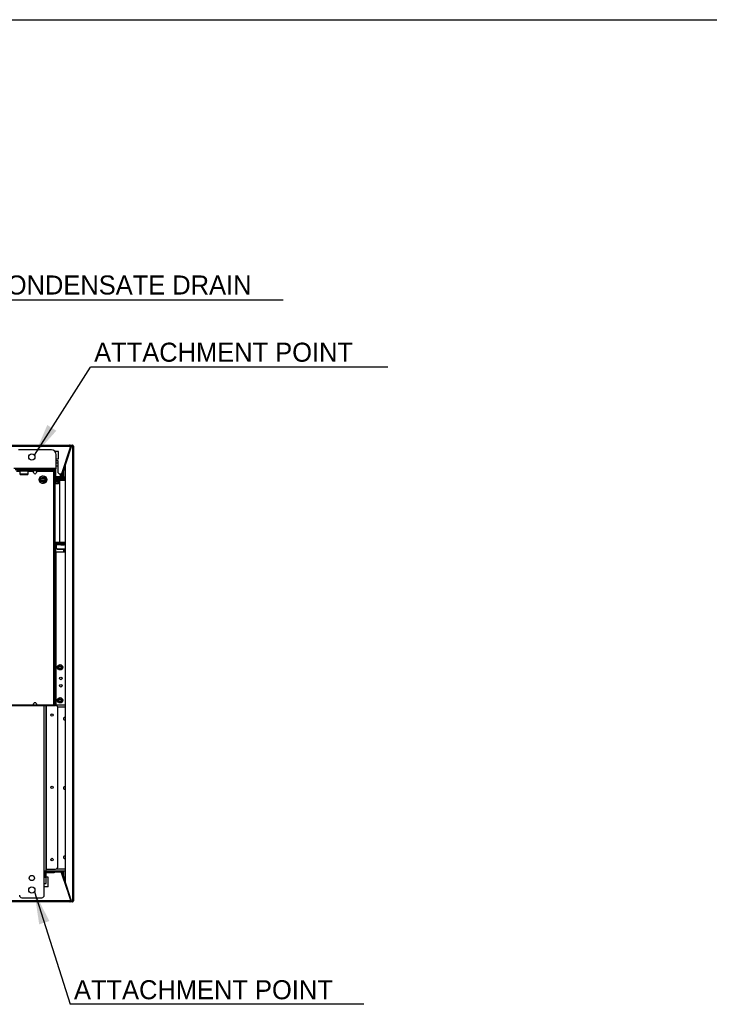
# Model space of a CAD drawing. Header units: millimetres. Extents: x 0 to 39025, y 0 to 11880.
# Tile 33 of 40: x 23838 to 25286, y 5775 to 7845. Entities that reach past the tile are written whole.
import ezdxf

# ---------------------------------------------------------------- set-up
doc = ezdxf.new("R2010")
doc.units = ezdxf.units.MM
doc.layers.add('ANOTACIJE', color=7, linetype='Continuous')
doc.layers.add('FORMAT', color=7, linetype='Continuous')
doc.styles.add('SLDTEXTSTYLE1', font='txt')
doc.dimstyles.new('SLDDIMSTYLE3', dxfattribs={"dimtxt": 0.18, "dimasz": 3.414889, "dimexe": 0, "dimexo": 0.0625, "dimgap": 0, "dimtad": 0, "dimtih": 1, "dimtoh": 1, "dimdec": 0, "dimrnd": 1e-09, "dimzin": 0, "dimdsep": 46, "dimtxsty": 'Standard', "dimsah": 1, "dimcen": 0.09, "dimadec": 0, "dimazin": 0, "dimtfac": 3.414889, "dimtdec": 0, "dimtofl": 0, "dimtmove": 0, "dimatfit": 3, "dimfxl": 1, "dimfrac": 2, "dimtolj": 1, "dimtzin": 0, "dimarcsym": 0})

msp = doc.modelspace()

# ---------------------------------------------------------------- linework, layer by layer
at = {"color": 7, "linetype": 'Continuous', "lineweight": 25}
for p, q in [((22383.9, 6950.2), (23942.4, 6950.2)), ((22383.9, 6948.2), (23942.4, 6948.2)), ((23904.3, 6940.2), (23835.3, 6940.2)), ((23919.3, 6936.7), (23911.9, 6936.7)), ((23919.3, 6921.7), (23919.3, 6936.7)), ((23944.3, 6947.5), (23924.8, 6887.7)), ((23925.5, 6883.4), (23946.7, 6948.8)), ((23946.7, 6948.8), (23934.1, 6910)), ((23943.5, 6950.2), (23942.4, 6950.2)), ((23942.4, 6950.2), (23942.4, 6948.2)), ((23943.5, 6950.1), (23942.4, 6950.1)), ((23942.4, 6948.7), (23943.2, 6948.7)), ((23942.4, 6948.2), (23944.3, 6947.5)), ((23946.1, 6946.8), (23943, 6943.8)), ((23946.1, 6946.8), (23943.1, 6943.8)), ((23943.4, 6948.3), (23943.2, 6947.9)), ((23946.2, 6947.3), (23943.2, 6944.3)), ((23943.3, 6947.9), (23943.4, 6948.2)), ((23943.3, 6948), (23943.4, 6948)), ((23943.5, 6949.8), (23943.5, 6950.2)), ((23943.5, 6950.1), (23946.2, 6950.1)), ((23944.4, 6948), (23946.2, 6948)), ((23946.2, 6947.3), (23946.2, 6950.1)), ((23946.2, 6947.3), (23946.2, 6947.3)), ((23946.2, 6947.3), (23946.2, 6947.3)), ((23950.6, 6948.2), (23946.5, 6948.2)), ((23946.7, 6948.8), (23948.6, 6948.2)), ((23946.7, 6948.8), (23946.7, 6948.8)), ((23946.7, 6948.8), (23946.7, 6948.8)), ((23947.7, 6948.5), (23947.6, 6948.2)), ((23948.6, 6948.2), (23947.7, 6948.5)), ((23948.6, 6948.2), (23948.6, 5992.2)), ((23950.6, 6948.2), (23950.6, 5992.2)), ((23950.7, 5993), (23950.7, 6947.3)), ((23914.3, 6930.3), (23914.3, 6930.3)), ((23914.3, 6901.4), (23914.3, 6930.2)), ((23914.3, 6921.7), (23919.3, 6921.7)), ((23918.3, 6917.2), (23914.3, 6917.2)), ((23918.3, 6891.7), (23918.3, 6917.2)), ((23924.1, 6884.4), (23939.9, 6933)), ((23938, 6926.6), (23931.6, 6906.9)), ((23938.9, 6926.3), (23933.1, 6908.2)), ((23938, 6923.5), (23937.1, 6923.8)), ((23938, 6926.6), (23938.9, 6926.3)), ((23939.2, 6931.1), (23939, 6931.2)), ((23939.6, 6933.1), (23939.9, 6933)), ((23914.3, 6901.4), (23825.3, 6901.4)), ((23911.5, 6898.6), (23828.1, 6898.6)), ((23830.6, 6898.3), (23909, 6898.3)), ((23909, 6896.3), (23830.6, 6896.3)), ((23838.4, 6888.9), (23838.4, 6895.2)), ((23854.9, 6895.2), (23838.4, 6895.2)), ((23854, 6896), (23839.2, 6896)), ((23839.3, 6896), (23839.3, 6896.3)), ((23853.9, 6896.3), (23853.9, 6896)), ((23854.9, 6895.2), (23854.9, 6888.9)), ((23873.8, 6895.5), (23910.6, 6895.5)), ((23891, 6896.3), (23891, 6898.3)), ((23894, 6898.3), (23894, 6896.3)), ((23906, 6896.3), (23906, 6898.3)), ((23906.5, 6898.3), (23906.5, 6898.6)), ((23909, 6403.4), (23909, 6898.3)), ((23909.8, 6898.6), (23909.8, 6895.5)), ((23910.6, 6898.6), (23910.6, 6882.4)), ((23911.5, 6901.4), (23911.5, 6898.6)), ((23912.6, 6898.8), (23912.6, 6882.4)), ((23918.3, 6912), (23914.3, 6912)), ((23918.3, 6906.1), (23914.3, 6906.1)), ((23924.1, 6884), (23930.2, 6902.5)), ((23925.2, 6884), (23930.6, 6900.6)), ((23926.4, 6883), (23934.1, 6906.8)), ((23930.3, 6899.7), (23929.3, 6900)), ((23929.8, 6900.2), (23932.7, 6909)), ((23929.8, 6900.2), (23930, 6900.2)), ((23930, 6900.2), (23932.8, 6908.9)), ((23930, 6902.6), (23930.5, 6902.4)), ((23930.3, 6901.8), (23930, 6901.9)), ((23930.6, 6899.2), (23930.6, 6900.6)), ((23930.6, 6883.5), (23930.6, 6896)), ((23931.9, 6906.8), (23931.4, 6907)), ((23932.8, 6908.9), (23932.7, 6909)), ((23934.1, 6030.3), (23934.1, 6910)), ((23854.9, 6888.9), (23838.4, 6888.9)), ((23854, 6888.1), (23839.2, 6888.1)), ((23846, 6888.1), (23846, 6888.1)), ((23846, 6888.1), (23846, 6888.1)), ((23879.1, 6877), (23879.1, 6877.8)), ((23879.1, 6877), (23879.1, 6877)), ((23880.6, 6877), (23879.1, 6877)), ((23879.4, 6877.7), (23879.4, 6877.3)), ((23879.4, 6877.3), (23879.7, 6877.3)), ((23879.7, 6877.3), (23879.7, 6877.7)), ((23880, 6877.8), (23880, 6877.3)), ((23880, 6877.3), (23880.6, 6877.3)), ((23880.6, 6877.3), (23880.6, 6877)), ((23890.6, 6878.4), (23882.4, 6878.4)), ((23882.6, 6876), (23890.4, 6876)), ((23885.3, 6881.6), (23887.7, 6881.6)), ((23886.5, 6885), (23886.5, 6885.9)), ((23886.5, 6882.6), (23886.5, 6881.8)), ((23886.5, 6873.4), (23886.5, 6872.6)), ((23888.8, 6872), (23889.1, 6872.2)), ((23889.5, 6870.8), (23888.8, 6872)), ((23889, 6883.1), (23889.7, 6884.3)), ((23890, 6882.5), (23889, 6883.1)), ((23889.1, 6872.2), (23889.7, 6871.2)), ((23889.6, 6883.4), (23889.4, 6883.1)), ((23889.4, 6883.1), (23890.1, 6882.7)), ((23889.4, 6872.4), (23889.6, 6872.5)), ((23889.7, 6871.2), (23889.4, 6872.4)), ((23890.2, 6883), (23889.6, 6883.4)), ((23889.6, 6872.5), (23890.5, 6871.6)), ((23889.7, 6884.3), (23890.7, 6883.7)), ((23889.9, 6883.9), (23889.7, 6883.6)), ((23889.7, 6883.6), (23890.4, 6883.3)), ((23889.7, 6872.1), (23890, 6871.1)), ((23890.4, 6871.3), (23889.7, 6872.1)), ((23890.6, 6883.5), (23889.9, 6883.9)), ((23889.9, 6872.7), (23890.2, 6872.9)), ((23890.5, 6871.6), (23889.9, 6872.7)), ((23890.1, 6882.7), (23890, 6882.5)), ((23890.4, 6883.3), (23890.2, 6883)), ((23890.2, 6872.9), (23890.9, 6871.6)), ((23890.7, 6883.7), (23890.6, 6883.5)), ((23910.6, 6882.4), (23912.6, 6882.4)), ((23911.8, 6403.4), (23911.8, 6880)), ((23911.8, 6878.6), (23915.6, 6878.6)), ((23915.6, 6877.6), (23911.8, 6877.6)), ((23920.8, 6875.8), (23911.8, 6875.8)), ((23920.2, 6873.8), (23911.8, 6873.8)), ((23912.6, 6882.9), (23922.4, 6882.9)), ((23912.6, 6882.6), (23915.2, 6882.6)), ((23915.2, 6882.1), (23912.6, 6882.1)), ((23913.6, 6881.4), (23913.6, 6879.4)), ((23913.6, 6881.4), (23925.6, 6881.4)), ((23913.6, 6879.4), (23925.6, 6879.4)), ((23915.2, 6881.7), (23915.2, 6882.7)), ((23915.2, 6882.7), (23924.5, 6882.7)), ((23924.5, 6881.7), (23915.2, 6881.7)), ((23915.4, 6878.6), (23915.4, 6877.6)), ((23915.4, 6875.8), (23915.4, 6874.7)), ((23915.4, 6874.7), (23916, 6874.7)), ((23915.6, 6879), (23915.6, 6877.3)), ((23923.5, 6879), (23915.6, 6879)), ((23915.6, 6877.3), (23915.9, 6877)), ((23923.5, 6877.3), (23915.6, 6877.3)), ((23915.9, 6877), (23923.3, 6877)), ((23916, 6874.7), (23916, 6875.8)), ((23916.2, 6879.4), (23916.2, 6879)), ((23916.7, 6882.9), (23916.7, 6882.7)), ((23917.2, 6882.7), (23917.2, 6881.7)), ((23918.3, 6891.7), (23920.3, 6889.7)), ((23919.9, 6875.8), (23919.9, 6874.7)), ((23919.9, 6874.7), (23920.2, 6874.7)), ((23920.2, 6871.1), (23920.2, 6875.8)), ((23920.3, 6889.7), (23925.5, 6889.7)), ((23921.5, 6876), (23921.8, 6876)), ((23921.8, 6746), (23921.8, 6876)), ((23922.2, 6881.4), (23922.2, 6881.7)), ((23924.3, 6889.7), (23922.4, 6883.8)), ((23922.4, 6883.8), (23922.4, 6882.9)), ((23922.4, 6882.9), (23922.4, 6882.9)), ((23922.6, 6879.4), (23922.6, 6881.4)), ((23922.9, 6879), (23922.9, 6879.4)), ((23923.1, 6884.7), (23924.1, 6887.9)), ((23923.1, 6884.7), (23924.1, 6884.4)), ((23923.3, 6877), (23923.5, 6877.3)), ((23923.5, 6877.3), (23923.5, 6879)), ((23923.5, 6878.6), (23934.1, 6878.6)), ((23934.1, 6878.4), (23923.5, 6878.4)), ((23923.6, 6886.2), (23923.6, 6887.6)), ((23924.4, 6889.7), (23923.9, 6888)), ((23923.9, 6888), (23924.8, 6887.7)), ((23925.7, 6884), (23923.9, 6884)), ((23924.1, 6883.5), (23924.1, 6882.7)), ((23924.1, 6883.5), (23925.5, 6883.5)), ((23924.1, 6881.7), (23924.1, 6881.4)), ((23924.5, 6881.7), (23924.5, 6882.7)), ((23924.6, 6878.4), (23924.6, 6878.6)), ((23926.4, 6883), (23925.5, 6883.4)), ((23925.6, 6881.4), (23925.6, 6879.4)), ((23925.6, 6880.6), (23934.1, 6880.6)), ((23926.5, 6883.5), (23934.1, 6883.5)), ((23926.7, 6884), (23930.2, 6884)), ((23926.7, 6878.6), (23926.7, 6878.4)), ((23928.9, 6890.7), (23927.9, 6891)), ((23928.2, 6884), (23928.2, 6883.5)), ((23930.2, 6884), (23930.2, 6883.5)), ((23886.5, 6869.4), (23886.5, 6870.2)), ((23890, 6871.1), (23889.5, 6870.8)), ((23889.5, 6870.8), (23889.5, 6870.8)), ((23890.9, 6871.6), (23890.4, 6871.3)), ((23890.9, 6871.6), (23890.9, 6871.6)), ((23911.8, 6871.1), (23920.2, 6871.1)), ((23911.8, 6870), (23912, 6869.7)), ((23912, 6869.7), (23919.4, 6869.7)), ((23919.4, 6869.7), (23920.2, 6871.1)), ((23911.8, 6746), (23921.8, 6746)), ((23934.1, 6743.6), (23911.8, 6743.6)), ((23911.8, 6739.9), (23912.1, 6739.9)), ((23913.6, 6740.6), (23912.1, 6740.6)), ((23912.1, 6740.6), (23912.1, 6403.4)), ((23913.6, 6403.4), (23913.6, 6740.6)), ((23914.4, 6742.9), (23914.4, 6741.4)), ((23914.4, 6742.9), (23934.1, 6742.9)), ((23914.4, 6741.4), (23934.1, 6741.4)), ((23914.9, 6743.2), (23925.3, 6743.2)), ((23914.9, 6743.2), (23914.9, 6742.9)), ((23914.9, 6732.9), (23914.9, 6741.4)), ((23914.9, 6733.6), (23916.9, 6731.8)), ((23916.9, 6731.1), (23914.9, 6732.9)), ((23916.9, 6731.8), (23916.9, 6731.1)), ((23934.1, 6731.8), (23916.9, 6731.8)), ((23934.1, 6731.1), (23916.9, 6731.1)), ((23924.2, 6741.2), (23924.2, 6741.1)), ((23924.3, 6740.9), (23931.2, 6740.9)), ((23925.3, 6743.6), (23925.3, 6742.9)), ((23930.3, 6742.9), (23930.3, 6743.6)), ((23930.3, 6743.2), (23934.1, 6743.2)), ((23930.6, 6725.6), (23930.6, 6731.1)), ((23931.4, 6741.1), (23931.4, 6741.2)), ((23931.6, 6725.6), (23931.6, 6731.1)), ((23932.1, 6731.1), (23932.1, 6725.6)), ((23933.1, 6731.1), (23933.1, 6725.6)), ((23934.1, 6725.6), (23913.6, 6725.6)), ((23918.3, 6485.3), (23918.6, 6486)), ((23919.1, 6484.8), (23918.3, 6485.3)), ((23918.8, 6485.9), (23918.5, 6485.4)), ((23918.5, 6485.4), (23918.7, 6485.3)), ((23918.6, 6486), (23918.8, 6485.9)), ((23918.7, 6485.3), (23919, 6485.8)), ((23919.1, 6485.7), (23918.9, 6485.2)), ((23918.9, 6485.2), (23919.1, 6485.1)), ((23919, 6485.8), (23919.1, 6485.7)), ((23919.1, 6485.1), (23919.3, 6485.6)), ((23919.5, 6485.5), (23919.1, 6484.8)), ((23919.3, 6485.6), (23919.5, 6485.5)), ((23922.3, 6479.4), (23922.6, 6479.4)), ((23922.8, 6478.8), (23922.3, 6478.8)), ((23922.4, 6479.2), (23922.6, 6479.2)), ((23922.6, 6479), (23922.4, 6479)), ((23922.6, 6479.8), (23922.8, 6479.8)), ((23922.6, 6479.4), (23922.6, 6479.8)), ((23922.6, 6479.2), (23922.6, 6479)), ((23922.8, 6479.8), (23922.8, 6478.8)), ((23925.3, 6485.6), (23926.1, 6486.1)), ((23925.4, 6485.4), (23925.3, 6485.6)), ((23926.1, 6485.9), (23925.4, 6485.4)), ((23925.5, 6485.2), (23926.1, 6485.9)), ((23925.6, 6485.1), (23925.5, 6485.2)), ((23926.4, 6485.3), (23925.6, 6485.1)), ((23925.7, 6484.9), (23926.4, 6485.3)), ((23925.8, 6484.7), (23925.7, 6484.9)), ((23926.3, 6485.8), (23925.8, 6485.3)), ((23925.8, 6485.3), (23926.5, 6485.5)), ((23926.7, 6485.2), (23925.8, 6484.7)), ((23926.1, 6486.1), (23926.3, 6485.8)), ((23926.5, 6485.5), (23926.7, 6485.2)), ((23950.6, 6470.2), (23950.7, 6470.2)), ((23911.8, 6434.8), (23912.1, 6434.8)), ((23918.3, 6415.9), (23918.6, 6416.6)), ((23918.8, 6416.5), (23918.5, 6416.1)), ((23918.6, 6416.6), (23918.8, 6416.5)), ((23925.3, 6416.3), (23926.1, 6416.8)), ((23926.1, 6416.5), (23925.4, 6416.1)), ((23925.5, 6415.9), (23926.1, 6416.5)), ((23926.3, 6416.4), (23925.8, 6415.9)), ((23926.1, 6416.8), (23926.3, 6416.4)), ((23934.1, 6403.4), (22970.1, 6403.4)), ((23813.1, 6402.9), (23913.1, 6402.9)), ((23827.8, 6403.5), (23865.8, 6403.5)), ((23865.8, 6403.4), (23865.8, 6403.5)), ((23873.8, 6403.5), (23873.8, 6403.4)), ((23873.8, 6403.5), (23911.8, 6403.5)), ((23889.3, 6003.9), (23889.3, 6402.9)), ((23893.1, 6028.4), (23893.1, 6402.9)), ((23893.9, 6059.1), (23893.9, 6402.9)), ((23909.8, 6403.4), (23909.8, 6403.5)), ((23918.1, 6064.1), (23918.1, 6397.9)), ((23919.1, 6415.5), (23918.3, 6415.9)), ((23918.5, 6416.1), (23918.7, 6416)), ((23918.7, 6416), (23919, 6416.4)), ((23919.1, 6416.3), (23918.9, 6415.9)), ((23918.9, 6415.9), (23919.1, 6415.8)), ((23919, 6416.4), (23919.1, 6416.3)), ((23919.1, 6415.8), (23919.3, 6416.2)), ((23919.5, 6416.1), (23919.1, 6415.5)), ((23919.3, 6416.2), (23919.5, 6416.1)), ((23922.3, 6410), (23922.6, 6410)), ((23922.8, 6409.4), (23922.3, 6409.4)), ((23922.4, 6409.8), (23922.6, 6409.8)), ((23922.6, 6409.6), (23922.4, 6409.6)), ((23922.6, 6410.4), (23922.8, 6410.4)), ((23922.6, 6410), (23922.6, 6410.4)), ((23922.6, 6409.8), (23922.6, 6409.6)), ((23922.8, 6410.4), (23922.8, 6409.4)), ((23925.4, 6416.1), (23925.3, 6416.3)), ((23925.6, 6415.7), (23925.5, 6415.9)), ((23926.4, 6415.9), (23925.6, 6415.7)), ((23925.7, 6415.5), (23926.4, 6415.9)), ((23925.8, 6415.3), (23925.7, 6415.5)), ((23925.8, 6415.9), (23926.5, 6416.1)), ((23926.7, 6415.8), (23925.8, 6415.3)), ((23926.5, 6416.1), (23926.7, 6415.8)), ((23889.3, 6055.6), (23934.1, 6055.6)), ((23890.1, 6053), (23889.3, 6053)), ((23890.1, 6055.6), (23890.1, 6041.6)), ((23893.1, 6059.1), (23913.1, 6059.1)), ((23907.9, 6053), (23893.1, 6053)), ((23907.9, 6051), (23907.9, 6053)), ((23909.9, 6051), (23907.9, 6051)), ((23909.9, 6054), (23909.9, 6051)), ((23909.9, 6054), (23923.4, 6054)), ((23909.9, 6053), (23925.2, 6053)), ((23911.9, 6054), (23911.9, 6053)), ((23923.7, 6054), (23923.2, 6055.6)), ((23923.4, 6054), (23923.4, 6053)), ((23924.9, 6053.3), (23924.2, 6055.6)), ((23938, 6013.7), (23924.4, 6055.6)), ((23944.8, 5992.8), (23925.2, 6053)), ((23925.4, 6055.6), (23938.9, 6014)), ((23946.7, 5991.5), (23925.9, 6055.6)), ((23934.1, 6033.6), (23926.9, 6055.6)), ((23928.9, 6049.7), (23927.9, 6049.4)), ((23930.6, 6044.3), (23930.6, 6055.6)), ((23890.1, 6041.9), (23889.3, 6041.9)), ((23893.1, 6041.6), (23889.3, 6041.6)), ((23889.3, 6028.4), (23893.1, 6028.4)), ((23897.6, 6041.9), (23893.1, 6041.9)), ((23897.6, 6021.9), (23897.6, 6041.9)), ((23930.3, 6040.6), (23929.3, 6040.3)), ((23930.9, 6038.7), (23930, 6038.4)), ((23930.6, 6039.6), (23930.6, 6041.1)), ((23930.6, 6036.3), (23930.6, 6036.4)), ((23946.7, 5991.5), (23934.1, 6030.3)), ((23897.6, 6021.9), (23889.3, 6021.9)), ((23937.1, 6016.5), (23938, 6016.8)), ((23938.9, 6014), (23938, 6013.7)), ((23942.9, 5992.2), (22383.4, 5992.2)), ((23942.9, 5990.2), (22383.4, 5990.2)), ((23841.9, 5998.9), (23884.3, 5998.9)), ((23942.9, 5992.2), (23944.8, 5992.8)), ((23942.9, 5990.2), (23942.9, 5992.2)), ((23942.9, 5990.2), (23943.5, 5990.2)), ((23943.5, 5990.3), (23943.5, 5990.2)), ((23946.2, 5990.2), (23943.5, 5990.2)), ((23943.7, 5991.8), (23943.7, 5992.4)), ((23943.9, 5992.3), (23943.7, 5992.3)), ((23943.8, 5995.8), (23946.1, 5993.5)), ((23943.8, 5995.8), (23946.1, 5993.5)), ((23946.2, 5993.1), (23944, 5995.3)), ((23946.2, 5992.3), (23944.9, 5992.3)), ((23946.2, 5990.2), (23946.2, 5993.1)), ((23946.2, 5993), (23946.2, 5993)), ((23946.2, 5993), (23946.2, 5993)), ((23946.5, 5992.2), (23950.6, 5992.2)), ((23946.7, 5991.5), (23948.6, 5992.2)), ((23946.7, 5991.5), (23946.7, 5991.5)), ((23946.7, 5991.5), (23946.7, 5991.5)), ((23947.7, 5991.9), (23947.6, 5992.2)), ((23948.6, 5992.1), (23947.7, 5991.8))]:
    msp.add_line(p, q, dxfattribs=at)
at = {"color": 8, "linetype": 'Continuous', "lineweight": 25}
for p, q in [((23944.2, 6947.3), (23946.2, 6947.3)), ((23830.6, 6895.5), (23838.4, 6895.5)), ((23854.8, 6895.5), (23865.8, 6895.5)), ((23921.7, 6876.7), (23911.8, 6876.7)), ((23922.4, 6883.8), (23912.6, 6883.8)), ((23934.1, 6875.6), (23921.8, 6875.6)), ((23924.1, 6883.3), (23925.4, 6883.3)), ((23925.6, 6880.6), (23934.1, 6880.6)), ((23926.5, 6883.3), (23934.1, 6883.3)), ((23912.5, 6869.7), (23911.8, 6871.1)), ((23914.9, 6743.6), (23914.9, 6743.2)), ((23921.8, 6746.4), (23934.1, 6746.4)), ((23924.2, 6741.2), (23931.4, 6741.2)), ((23924.2, 6741.1), (23931.4, 6741.1)), ((23914.4, 6403.4), (23914.4, 6725.6)), ((23934.1, 6399.4), (23917.9, 6399.4)), ((23890.1, 6051), (23889.3, 6051)), ((23907.9, 6051), (23893.1, 6051)), ((23915.3, 6059.6), (23934.1, 6059.6)), ((23946.2, 5993.1), (23944.7, 5993.1))]:
    msp.add_line(p, q, dxfattribs=at)
at = {"color": 7, "linetype": 'Continuous', "lineweight": 25, "flags": 128}
for points in [[(23950.6, 6947.3), (23950.6, 6947.3), (23950.7, 6947.3), (23950.7, 6947.3), (23950.6, 6947.3), (23950.6, 6947.3)], [(23912.2, 6901.4), (23912.2, 6901.2), (23912.3, 6901.2)], [(23922.6, 6882.7), (23922.4, 6882.9), (23922.4, 6882.9)], [(23950.6, 5993), (23950.6, 5993), (23950.7, 5993), (23950.7, 5993), (23950.6, 5993), (23950.6, 5993.1)]]:
    msp.add_lwpolyline(points, dxfattribs=at)
at = {"color": 7, "linetype": 'Continuous', "lineweight": 25}
for centre, radius in [((23863.1, 6925.2), 6.5), ((23886.5, 6877.6), 8.25), ((23886.5, 6877.6), 5), ((23886.5, 6877.6), 4.19), ((23922.4, 6483.4), 5.59), ((23922.4, 6483.4), 5.25), ((23922.4, 6483.4), 3), ((23922.4, 6483.4), 2.46), ((23924.1, 6459.8), 2.6), ((23924.1, 6444.4), 2.6), ((23922.4, 6414), 5.59), ((23922.4, 6414), 5.25), ((23922.4, 6414), 3), ((23922.4, 6414), 2.46), ((23905.6, 6382.9), 2.6), ((23905.6, 6231), 2.6), ((23905.6, 6079.1), 2.6), ((23863.1, 6040.2), 5.5), ((23863.1, 6015.2), 6.5)]:
    msp.add_circle(centre, radius, dxfattribs=at)
for centre, radius, start, end in [((23904.3, 6930.2), 10, 0, 90), ((23942.4, 6948.2), 2, 342, 90), ((23942.4, 6948.2), 1, 342, 90), ((23948.6, 6948.2), 2, 360, 162), ((23948.6, 6948.2), 1, 0, 162), ((23839.2, 6895.2), 0.825, 90, 180), ((23854, 6895.2), 0.825, 0, 90), ((23872.2, 6895.9), 6.44, 176.4364, 183.5636), ((23865.3, 6895.9), 8.53, 357.3111, 2.6889), ((23911.5, 6901.4), 0.8, 270, 0), ((23911.5, 6901.4), 2.8, 270, 0), ((23925.9, 6906.3), 7.41, 303.5288, 316.4835), ((23925.9, 6906.3), 7.41, 7.5165, 20.2448), ((23839.2, 6888.9), 0.825, 180, 270), ((23854, 6888.9), 0.825, 270, 0), ((23886.5, 6877.6), 7.43, 306.3228, 184.4308), ((23879.6, 6877.8), 0.448, 0, 180), ((23886.5, 6877.6), 7.43, 184.7359, 293.6771), ((23879.6, 6877.7), 0.187, 0, 180), ((23913.6, 6882.4), 3, 180, 270), ((23913.6, 6876.4), 2.65, 228.3241, 267.4096), ((23913.6, 6882.4), 1, 180, 270), ((23913.2, 6876.8), 3.09, 274.8569, 316.0362), ((23918.2, 6876.7), 3, 223.3533, 265.7536), ((23917.7, 6876.8), 3.09, 274.8569, 316.0362), ((23920.8, 6876.7), 0.898, 270, 23.843), ((23922.2, 6885), 2, 276.2804, 342), ((23922.2, 6885), 1, 288.6713, 342), ((23924.4, 6884), 0.8, 202.5369, 246.8017), ((23924.5, 6883.7), 1, 270, 342), ((23924.5, 6883.7), 2, 270, 342), ((23886.5, 6877.6), 7.42, 295.5692, 304.4308), ((23911.7, 6740), 0.399, 282.1899, 344.2903), ((23914.4, 6740.6), 2.3, 90, 180), ((23914.9, 6746), 2.8, 237.0648, 270), ((23914.4, 6740.6), 0.8, 90, 180), ((23924.3, 6741.2), 0.144, 90, 180), ((23924.3, 6741.1), 0.144, 180, 270), ((23931.2, 6741.2), 0.144, 0, 90), ((23931.2, 6741.1), 0.144, 270, 0), ((23922.3, 6479.1), 0.303, 90, 270), ((23922.4, 6479.1), 0.127, 90, 270), ((23911.7, 6435.2), 0.399, 282.1035, 344.2138), ((23913.1, 6397.9), 5, 0, 90), ((23922.3, 6409.7), 0.303, 90, 270), ((23922.4, 6409.7), 0.127, 90, 270), ((23932.1, 6375.1), 2.6, 39.7151, 320.2848), ((23932.1, 6229.5), 2.6, 39.7151, 320.2848), ((23932.1, 6083.9), 2.6, 39.7151, 320.2848), ((23913.1, 6064.1), 5, 270, 0), ((23923.4, 6052), 2, 30, 90), ((23841.9, 6003.9), 5, 180, 270), ((23884.3, 6003.9), 5, 270, 0), ((23942.9, 5992.2), 2, 270, 18), ((23942.9, 5992.2), 1, 270, 18), ((23942.8, 5992.5), 0.886, 273.4382, 356.6329), ((23943, 5991.8), 0.702, 328.688, 359.678), ((23948.6, 5992.2), 2, 198, 0), ((23948.6, 5992.2), 1, 198, 0)]:
    msp.add_arc(centre, radius, start, end, dxfattribs=at)
for centre, major_axis in [((23869.8, 6895.8), (0, -5.66)), ((23869.8, 6403.2), (0, 5.66))]:
    msp.add_ellipse(centre, major_axis=major_axis, ratio=0.707107, start_param=4.771001, end_param=7.795369, dxfattribs=at)
at = {"layer": 'ANOTACIJE', "color": 0}
for p, q in [((24390.9, 7255.2), (23764.2, 7255.2)), ((24611.1, 7114), (23986.3, 7114)), ((24560.7, 5774.8), (23943.9, 5774.8))]:
    msp.add_line(p, q, dxfattribs=at)
at = {"layer": 'FORMAT', "ltscale": 27}
msp.add_line((18983.8, 7844.6), (28096, 7844.6), dxfattribs=at)

# ---------------------------------------------------------------- texts
at = {"layer": 'ANOTACIJE', "color": 0, "char_height": 40, "attachment_point": 1, "style": 'SLDTEXTSTYLE1'}
for s, insert in [('CONDENSATE DRAIN', (23771.9, 7306.9)), ('ATTACHMENT POINT', (23994.1, 7165.6)), ('ATTACHMENT POINT', (23951.7, 5825.4))]:
    msp.add_mtext(s, dxfattribs=dict(at, insert=insert))

# ---------------------------------------------------------------- leaders
at = {"layer": 'ANOTACIJE', "color": 7}
for points in [[(23868.4, 6928.9), (23986.3, 7114)], [(23868.5, 6011.5), (23943.9, 5774.8)]]:
    msp.add_leader(points, dimstyle='SLDDIMSTYLE3', override={"dimscale": 20}, dxfattribs=at)

doc.saveas('drawing.dxf')
